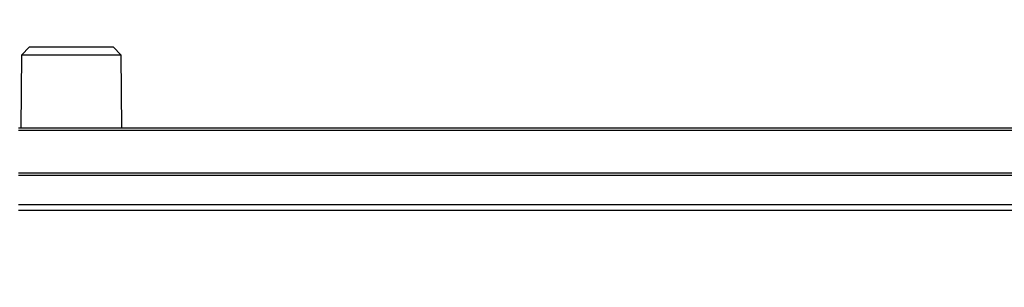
# Model space of a CAD drawing. Header units: millimetres. Extents: x 0 to 840, y 0 to 594.
# Tile 23 of 77: x 137 to 161, y 357 to 364. Entities that reach past the tile are written whole.
import ezdxf

# ---------------------------------------------------------------- set-up
doc = ezdxf.new("R2010")
doc.units = ezdxf.units.MM
doc.header["$LTSCALE"] = 2
doc.linetypes.add('SLD-Sólida', pattern=[0])
doc.styles.add('SLDTEXTSTYLE2', font='ARIALN.TTF', dxfattribs={"width": 0.87})
doc.dimstyles.new('SLDDIMSTYLE0', dxfattribs={"dimtxt": 5.4, "dimasz": 5.4, "dimexe": 0, "dimexo": 0.0625, "dimgap": 1.35, "dimtad": 0, "dimdec": 1, "dimrnd": 1e-09, "dimzin": 12, "dimdsep": 46, "dimtxsty": 'SLDTEXTSTYLE2', "dimsah": 1, "dimcen": 0.09, "dimadec": 0, "dimazin": 3, "dimtfac": 1, "dimtdec": 3, "dimtofl": 0, "dimtmove": 0, "dimatfit": 3, "dimfxl": 1, "dimfrac": 2, "dimtolj": 1, "dimtzin": 12, "dimarcsym": 0})

# ---------------------------------------------------------------- blocks, each defined once
blk = doc.blocks.new('_D_10')
at = {"color": 7, "linetype": 'SLD-Sólida', "lineweight": 18}
for p, q in [((159.125, 389.303), (157.604, 389.303)), ((157.604, 389.303), (157.604, 380.903)), ((174.35, 389.303), (175.872, 389.303)), ((175.872, 389.303), (175.872, 380.903)), ((112.176, 359.322), (112.176, 386.603)), ((210.288, 359.471), (210.288, 386.603)), ((112.176, 385.103), (143.226, 385.103)), ((210.288, 385.103), (178.407, 385.103)), ((157.604, 380.903), (159.125, 380.903)), ((175.872, 380.903), (174.35, 380.903))]:
    blk.add_line(p, q, dxfattribs=at)
for points in [[(112.176, 385.103), (117.576, 384.403), (117.576, 385.803)], [(210.288, 385.103), (204.888, 385.803), (204.888, 384.403)]]:
    blk.add_solid(points, dxfattribs=at)
at = {"color": 7, "linetype": 'SLD-Sólida', "lineweight": 18, "char_height": 5.4, "attachment_point": 1, "style": 'SLDTEXTSTYLE2'}
for s, insert in [('98,1', (144.24, 387.864)), ('3,863', (159.125, 387.864))]:
    blk.add_mtext(s, dxfattribs=dict(at, insert=insert))

msp = doc.modelspace()

# ---------------------------------------------------------------- linework, layer by layer
at = {"color": 7, "linetype": 'SLD-Sólida', "lineweight": 25}
for p, q in [((137.158, 363.253), (136.954, 363.053)), ((137.158, 363.253), (138.188, 363.253)), ((138.188, 363.253), (139.219, 363.253)), ((139.423, 363.053), (139.219, 363.253)), ((136.954, 363.053), (136.938, 361.253)), ((138.188, 363.053), (136.954, 363.053)), ((139.423, 363.053), (138.188, 363.053)), ((139.438, 361.253), (139.423, 363.053)), ((136.888, 361.253), (197.699, 361.253)), ((197.757, 361.194), (136.888, 361.194)), ((204.988, 360.139), (136.887, 360.139)), ((204.988, 360.081), (136.888, 360.081)), ((136.888, 359.362), (204.988, 359.362)), ((204.988, 359.22), (136.888, 359.22))]:
    msp.add_line(p, q, dxfattribs=at)

# ---------------------------------------------------------------- dimensions: what is measured, and where the dimension line sits
at = {"color": 7, "linetype": 'SLD-Sólida', "lineweight": 18}
dim = msp.add_linear_dim(base=(210.288, 385.103), p1=(112.176, 357.322), p2=(210.288, 357.471), dimstyle='SLDDIMSTYLE0', dxfattribs=at)
dim.commit()
dim.dimension.update_dxf_attribs({"geometry": '_D_10', "text_midpoint": (160.817, 385.103), "dimtype": 160})

doc.saveas('drawing.dxf')
